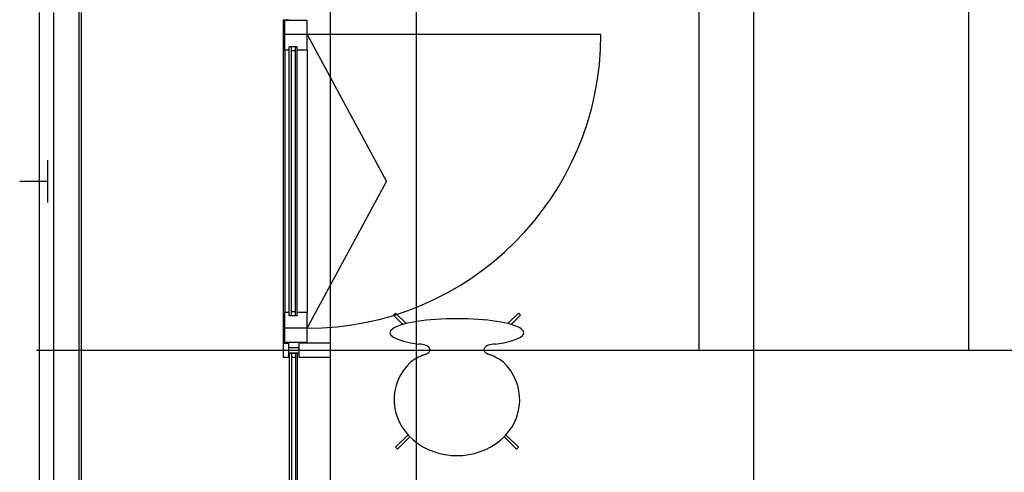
# Model space of a CAD drawing. Header units: millimetres. Extents: x 2502971067 to 2502991033, y 5626762590 to 5626807088.
# Tile 79 of 109: x 2502971240 to 2502974741, y 5626799576 to 5626801185. Entities that reach past the tile are written whole.
import ezdxf

# ---------------------------------------------------------------- set-up
doc = ezdxf.new("R2010")
doc.units = ezdxf.units.MM
for name, color, linetype in [('A_Fenster-Fassade', 2, 'Continuous'), ('A_Geländer', 2, 'Continuous'), ('A_Raster', 253, 'Continuous'), ('I_Bett', 2, 'Continuous'), ('I_Möbel', 2, 'Continuous')]:
    doc.layers.add(name, color=color, linetype=linetype)

msp = doc.modelspace()

# ---------------------------------------------------------------- linework, layer by layer
at = {"layer": 'A_Fenster-Fassade'}
for p, q in [((2502972345, 5626772434.99819), (2502972345, 5626805960)), ((2502972176.511, 5626801184.99583), (2502972196.511, 5626801184.99583)), ((2502972176.511, 5626801184.99583), (2502972176.511, 5626800034.99683)), ((2502972262.311, 5626801182.31325), (2502972182.311, 5626801182.31325)), ((2502972182.311, 5626801076.31325), (2502972182.311, 5626801182.31325)), ((2502972262.311, 5626801076.31325), (2502972262.311, 5626801182.31325)), ((2502972262.311, 5626801132.31325), (2502972182.311, 5626801132.31325)), ((2502973306.94476, 5626801132.31325), (2502972262.311, 5626801132.31325)), ((2502972262.311, 5626801132.31325), (2502972544.81089, 5626800609.99637)), ((2502972198.311, 5626801076.31325), (2502972182.311, 5626801076.31325)), ((2502972182.311, 5626801076.31325), (2502972182.311, 5626800143.67949)), ((2502972198.311, 5626800131.83216), (2502972198.310999, 5626801088.160579)), ((2502972226.311, 5626801088.16058), (2502972198.311, 5626801088.16058)), ((2502972206.311, 5626800131.83216), (2502972206.310999, 5626801088.160579)), ((2502972220.311, 5626801074.16058), (2502972206.311, 5626801074.16058)), ((2502972220.311, 5626800131.83216), (2502972220.310999, 5626801088.160579)), ((2502972226.311, 5626800131.83216), (2502972226.310999, 5626801088.160579)), ((2502972262.311, 5626801076.31325), (2502972226.311, 5626801076.31325)), ((2502972262.311, 5626801076.31325), (2502972262.311, 5626800143.67949)), ((2502972262.311, 5626800087.67949), (2502972544.81089, 5626800609.99637)), ((2502972220.311, 5626800145.83216), (2502972206.311, 5626800145.83216)), ((2502972182.311, 5626800037.67949), (2502972182.311, 5626800143.67949)), ((2502972198.311, 5626800143.67949), (2502972182.311, 5626800143.67949)), ((2502972226.311, 5626800131.83216), (2502972198.311, 5626800131.83216)), ((2502972262.311, 5626800143.67949), (2502972226.311, 5626800143.67949)), ((2502972262.311, 5626800037.67949), (2502972262.311, 5626800143.67949)), ((2502972262.311, 5626800087.67949), (2502972182.311, 5626800087.67949)), ((2502972176.511, 5626800034.99683), (2502972196.511, 5626800034.99683)), ((2502972196.511, 5626800034.99645), (2502972176.511, 5626800034.99645)), ((2502972176.511, 5626800034.99545), (2502972176.511, 5626799984.99545)), ((2502972262.311, 5626800037.67949), (2502972182.311, 5626800037.67949)), ((2502972196.505, 5626800019.99645), (2502972232.805, 5626800019.99645)), ((2502972196.511, 5626799984.99545), (2502972196.511, 5626800034.99545)), ((2502972232.811, 5626800034.99645), (2502972232.811, 5626799984.99645)), ((2502972345, 5626800034.99645), (2502972232.811, 5626800034.99645)), ((2502972176.511, 5626799984.99645), (2502972196.511, 5626799984.99645)), ((2502972196.505, 5626799999.99645), (2502972232.805, 5626799999.99645)), ((2502972227.805, 5626799997.77265), (2502972199.805, 5626799997.77265)), ((2502972199.805, 5626798822.22621), (2502972199.805, 5626799997.77265)), ((2502972207.805, 5626798822.22621), (2502972207.805, 5626799997.77265)), ((2502972221.805, 5626799983.77265), (2502972207.805, 5626799983.77265)), ((2502972221.805, 5626798822.22621), (2502972221.805, 5626799997.77265)), ((2502972227.805, 5626798822.22621), (2502972227.805, 5626799997.77265)), ((2502972232.811, 5626799984.99745), (2502972345, 5626799984.99745))]:
    msp.add_line(p, q, dxfattribs=at)
msp.add_arc((2502972262.311, 5626801132.31325), 1044.633755, 270, 0, dxfattribs=at)
at = {"layer": 'A_Geländer'}
for p, q in [((2502971310, 5626800010.002), (2502971310, 5626801210.003)), ((2502971360, 5626801210.003), (2502971360, 5626800010.002)), ((2502971460, 5626800010.002), (2502971460, 5626801210.003)), ((2502971340, 5626800546.57), (2502971340, 5626800685.001)), ((2502971340, 5626800610.001), (2502971240, 5626800610.001)), ((2502971340, 5626800535), (2502971340, 5626800546.57)), ((2502971310, 5626798810.002), (2502971310, 5626800010.003)), ((2502971360, 5626800010.003), (2502971360, 5626798810.002)), ((2502971460, 5626798810.002), (2502971460, 5626800010.003))]:
    msp.add_line(p, q, dxfattribs=at)
at = {"layer": 'A_Raster'}
for p, q in [((2502971450, 5626806160), (2502971450, 5626762660)), ((2502972650, 5626806160), (2502972650, 5626762660)), ((2502973850, 5626806160), (2502973850, 5626762660)), ((2502971300, 5626800010), (2502990800, 5626800010))]:
    msp.add_line(p, q, dxfattribs=at)
at = {"layer": 'I_Bett'}
for p, q in [((2502973654.997824, 5626802160.000046), (2502973654.997824, 5626800009.999985)), ((2502974614.997854, 5626800009.999985), (2502974614.997854, 5626802160.000046)), ((2502973654.997824, 5626800009.999985), (2502974614.997854, 5626800009.999985))]:
    msp.add_line(p, q, dxfattribs=at)
at = {"layer": 'I_Möbel'}
for p, q in [((2502972576.594793, 5626800141.589462), (2502972569.574987, 5626800134.569687)), ((2502972569.574987, 5626800134.569687), (2502972602.731909, 5626800101.412704)), ((2502972613.845434, 5626800104.338791), (2502972576.594793, 5626800141.589462)), ((2502972976.154135, 5626800104.338791), (2502973013.404776, 5626800141.589462)), ((2502973020.424612, 5626800134.569687), (2502972987.26766, 5626800101.412704)), ((2502973013.404776, 5626800141.589462), (2502973020.424612, 5626800134.569687)), ((2502972665.371023, 5626799988.660995), (2502972683.087713, 5626799995.192917)), ((2502972684.835058, 5626799995.712692), (2502972687.971319, 5626799997.319077)), ((2502972905.164526, 5626799995.712692), (2502972902.02825, 5626799997.319077)), ((2502972924.628561, 5626799988.660995), (2502972906.911871, 5626799995.192917)), ((2502972620.934301, 5626799709.118942), (2502972576.594793, 5626799664.779465)), ((2502972627.772436, 5626799701.917465), (2502972583.614569, 5626799657.759628)), ((2502972962.227148, 5626799701.917465), (2502973006.385, 5626799657.759628)), ((2502972969.065268, 5626799709.118942), (2502973013.404776, 5626799664.779465)), ((2502972576.594793, 5626799664.779465), (2502972583.614569, 5626799657.759628)), ((2502973013.404776, 5626799664.779465), (2502973006.385, 5626799657.759628))]:
    msp.add_line(p, q, dxfattribs=at)
for centre, start, end in [((2502972730.045431, 5626799840.536423), 106.243399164, 127.998591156), ((2502972859.954138, 5626799840.536423), 52.001408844, 73.756600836)]:
    msp.add_arc(centre, 161.628159, start, end, dxfattribs=at)
for centre, major_axis, ratio, start_param, end_param in [((2502972794.999777, 5626800072.09697), (-238.26001, 0), 0.2083333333, 2.1765006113, 7.2482773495), ((2502972659.348547, 5626800011.289902), (-40.000002, 0), 0.5, 2.0729490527, 4.7123889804), ((2502972930.651022, 5626800011.289902), (-40.000002, 0), 0.5, 4.7123889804, 7.3144946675), ((2502972794.999777, 5626799833.546982), (-223.368759, 0), 0.8888888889, 5.5399288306, 10.1680344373)]:
    msp.add_ellipse(centre, major_axis=major_axis, ratio=ratio, start_param=start_param, end_param=end_param, dxfattribs=at)

doc.saveas('drawing.dxf')
